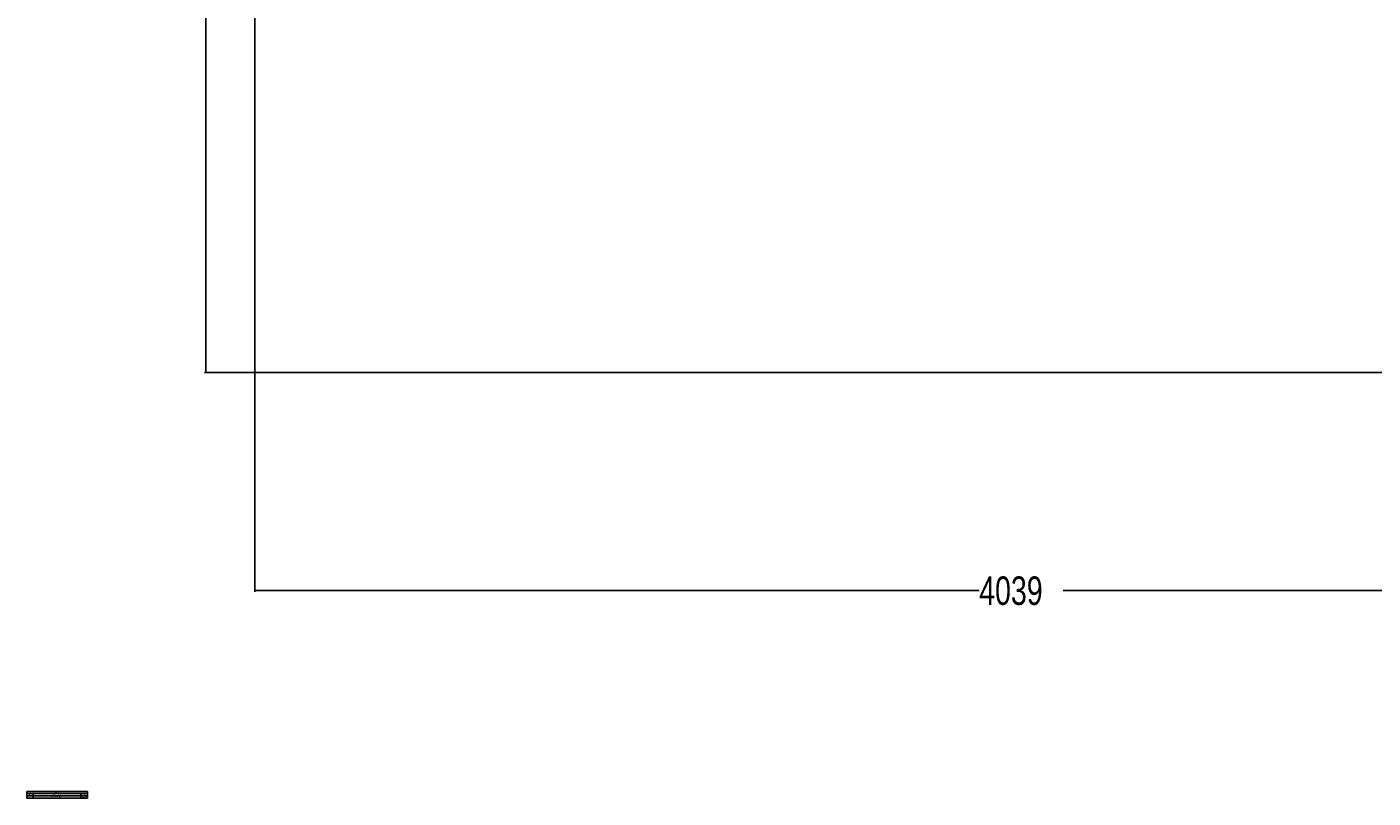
# Paper-space layout '4M DUO In Ground Anchor' of a CAD drawing. Header units: millimetres. Extents: x 20 to 26560, y 40 to 17993.
# Tile 1 of 89: x 20 to 7114, y 40 to 4101. Entities that reach past the tile are written whole.
import ezdxf

# ---------------------------------------------------------------- set-up
doc = ezdxf.new("R2010")
doc.units = ezdxf.units.MM
doc.layers.add('COMPONENT_GEOMETRY', color=7, linetype='Continuous')
doc.styles.add('SLDTEXTSTYLE0', font='TXT', dxfattribs={"width": 0.75})
doc.dimstyles.new('SLDDIMSTYLE0', dxfattribs={"dimtxt": 150, "dimasz": 6.604, "dimexe": 0, "dimexo": 0.0625, "dimgap": 37.5, "dimtad": 0, "dimtih": 1, "dimtoh": 1, "dimdec": 0, "dimlfac": 0.5, "dimrnd": 1e-09, "dimzin": 12, "dimdsep": 46, "dimtxsty": 'SLDTEXTSTYLE0', "dimsah": 1, "dimcen": 0.09, "dimadec": 0, "dimazin": 3, "dimtfac": 1, "dimtdec": 0, "dimtofl": 0, "dimtmove": 0, "dimatfit": 3, "dimfxl": 1, "dimfrac": 2, "dimtolj": 1, "dimtzin": 12, "dimarcsym": 0})

# ---------------------------------------------------------------- blocks, each defined once
blk = doc.blocks.new('SW_TABLEANNOTATION_2')
at = {"layer": 'COMPONENT_GEOMETRY', "color": 0, "ltscale": 2}
for p, q in [((0, 0), (0, -34.3)), ((319.4, 0), (0, 0)), ((319.4, -34.3), (319.4, 0)), ((0, -10.9), (319.4, -10.9)), ((0, -21.8), (319.4, -21.8)), ((0, -34.3), (319.4, -34.3)), ((33.7, -10.9), (33.7, -21.8)), ((33.7, -21.8), (33.7, -34.3)), ((283.9, -10.9), (283.9, -21.8)), ((283.9, -21.8), (283.9, -34.3))]:
    blk.add_line(p, q, dxfattribs=at)
at = {"layer": 'COMPONENT_GEOMETRY', "color": 0, "ltscale": 2, "attachment_point": 1, "style": 'SLDTEXTSTYLE0'}
for s, insert, char_height in [('REV.', (10.9, -13.7), 4.23), ('A', (14.8, -25.4), 4.23), ('Initial check in for costing', (124.3, -25.4), 4.233), ('DESCRIPTION', (141.1, -13.7), 4.233), ('REVISIONS', (145.8, -2.8), 4.23), ('01/12/2017', (286.6, -25.4), 4.23), ('DATE', (294.7, -13.7), 4.23)]:
    blk.add_mtext(s, dxfattribs=dict(at, insert=insert, char_height=char_height))
blk = doc.blocks.new('_D_17')
at = {"layer": 'COMPONENT_GEOMETRY', "color": 7, "ltscale": 2}
for p, q in [((9012.3, 8122.3), (955.9, 8122.3)), ((962.2, 8122.3), (962.2, 5320.9)), ((962.2, 2281.3), (962.2, 5082.8)), ((8897.9, 2281.3), (955.9, 2281.3))]:
    blk.add_line(p, q, dxfattribs=at)
for points in [[(962.2, 8122.3), (961.2, 8115.7), (963.2, 8115.7)], [(962.2, 2281.3), (963.2, 2287.9), (961.2, 2287.9)]]:
    blk.add_solid(points, dxfattribs=at)
at = {"layer": 'COMPONENT_GEOMETRY', "color": 7, "ltscale": 2, "insert": (740.5, 5276.1), "char_height": 150, "attachment_point": 1, "style": 'SLDTEXTSTYLE0'}
blk.add_mtext('2921', dxfattribs=at)
blk = doc.blocks.new('_D_19')
at = {"layer": 'COMPONENT_GEOMETRY', "color": 7, "ltscale": 2}
for p, q in [((1221.2, 6646.7), (1221.2, 1127)), ((9298.5, 2280.8), (9298.5, 1127)), ((1221.2, 1133.3), (5038.1, 1133.3)), ((9298.5, 1133.3), (5481.5, 1133.3))]:
    blk.add_line(p, q, dxfattribs=at)
for points in [[(1221.2, 1133.3), (1227.8, 1132.3), (1227.8, 1134.3)], [(9298.5, 1133.3), (9291.9, 1134.3), (9291.9, 1132.3)]]:
    blk.add_solid(points, dxfattribs=at)
at = {"layer": 'COMPONENT_GEOMETRY', "color": 7, "ltscale": 2, "insert": (5038.1, 1207.6), "char_height": 150, "attachment_point": 1, "style": 'SLDTEXTSTYLE0'}
blk.add_mtext('4039', dxfattribs=at)

psp = doc.layouts.new('4M DUO In Ground Anchor')

# ---------------------------------------------------------------- block references
at = {"layer": 'COMPONENT_GEOMETRY', "ltscale": 2}
psp.add_blockref('SW_TABLEANNOTATION_2', (19.56, 74.75), dxfattribs=at)

# ---------------------------------------------------------------- dimensions: what is measured, and where the dimension line sits
at = {"layer": 'COMPONENT_GEOMETRY', "color": 7, "ltscale": 2}
dim = psp.add_linear_dim(base=(962.2041705, 8122.32568417), p1=(8900.46045145, 2281.32568417), p2=(9014.84439071, 8122.32568417), angle=90, dimstyle='SLDDIMSTYLE0', dxfattribs=at)
dim.commit()
dim.dimension.update_dxf_attribs({"geometry": '_D_17', "text_midpoint": (962.2041705, 5201.82568417), "dimtype": 160})
dim = psp.add_linear_dim(base=(1221.17, 1133.33), p1=(9298.46, 2283.33), p2=(1221.17, 6649.23), dimstyle='SLDDIMSTYLE0', dxfattribs=at)
dim.commit()
dim.dimension.update_dxf_attribs({"geometry": '_D_19', "text_midpoint": (5259.81, 1133.33), "dimtype": 160})

doc.saveas('drawing.dxf')
